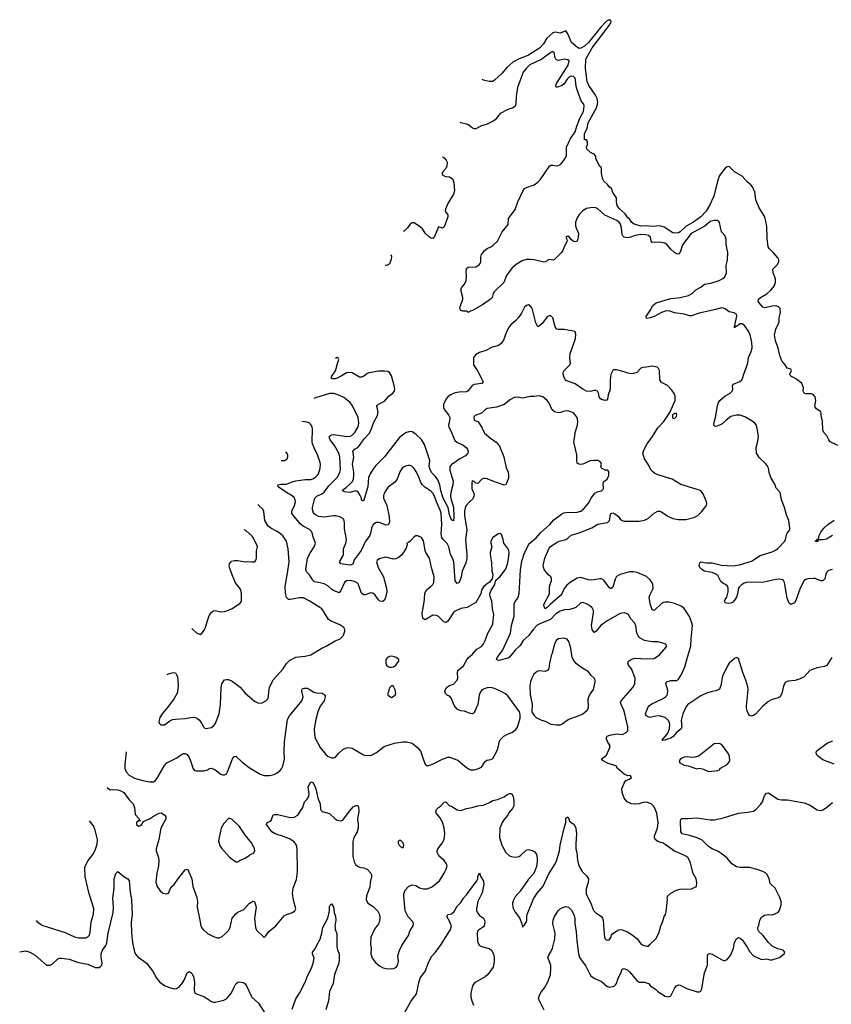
# Model space of a CAD drawing. Header units: inches. Extents: x 2220522 to 2384314, y 721474 to 893490.
# Tile 210 of 256: x 2287524 to 2296181, y 882993 to 893490. Entities that reach past the tile are written whole.
import ezdxf

# ---------------------------------------------------------------- set-up
doc = ezdxf.new("R2010")
doc.units = ezdxf.units.IN
doc.header["$MEASUREMENT"] = 0
for name, color, linetype in [('C2888', 7, 'Continuous'), ('C2898', 7, 'Continuous'), ('C2899', 7, 'Continuous')]:
    doc.layers.add(name, color=color, linetype=linetype)

msp = doc.modelspace()

# ---------------------------------------------------------------- linework, layer by layer
at = {"layer": 'C2888', "color": 5}
for points, elevation in [([(2290000, 887986), (2289939, 888039), (2289919, 888050)], 280), ([(2289361, 887001), (2289369, 886989), (2289410, 886952), (2289450, 886937), (2289470, 886953), (2289494, 886986), (2289507, 887013), (2289530, 887097), (2289550, 887143), (2289570, 887172), (2289590, 887187), (2289610, 887193), (2289670, 887178), (2289710, 887182), (2289750, 887194), (2289790, 887212), (2289873, 887267), (2289890, 887289), (2289888, 887372), (2289881, 887410), (2289870, 887434), (2289827, 887487), (2289791, 887570), (2289761, 887650), (2289757, 887670), (2289761, 887690), (2289784, 887716), (2289814, 887726), (2289850, 887726), (2289930, 887710), (2289950, 887713), (2290000, 887711)], 280), ([(2289098, 886508), (2289110, 886515), (2289150, 886528), (2289170, 886530), (2289185, 886525), (2289194, 886514), (2289206, 886486), (2289213, 886390), (2289210, 886350), (2289202, 886310), (2289170, 886253), (2289102, 886158), (2289043, 886090), (2289019, 886050), (2289007, 886007), (2289011, 885990), (2289030, 885971), (2289070, 885971), (2289126, 886014), (2289152, 886028), (2289186, 886034), (2289290, 886039), (2289350, 886052), (2289390, 886054), (2289421, 886041), (2289441, 886021), (2289464, 885990), (2289490, 885941), (2289510, 885935), (2289530, 885936), (2289570, 885945), (2289599, 885970), (2289612, 885990), (2289652, 886090), (2289667, 886190), (2289672, 886368), (2289681, 886410), (2289710, 886451), (2289730, 886457), (2289750, 886457), (2289790, 886439), (2289875, 886375), (2289930, 886310), (2290000, 886249)], 280), ([(2288660, 885686), (2288647, 885550), (2288647, 885510), (2288659, 885470), (2288690, 885437), (2288750, 885404), (2288838, 885378), (2288910, 885364), (2288950, 885364), (2288970, 885375), (2288990, 885402), (2289070, 885539), (2289094, 885566), (2289200, 885620), (2289250, 885655), (2289270, 885665), (2289290, 885668), (2289310, 885656), (2289330, 885624), (2289354, 885570), (2289370, 885510), (2289390, 885487), (2289410, 885482), (2289490, 885482), (2289528, 885492), (2289550, 885507), (2289570, 885511), (2289610, 885494), (2289670, 885448), (2289690, 885439), (2289710, 885439), (2289730, 885451), (2289741, 885470), (2289794, 885610), (2289810, 885634), (2289830, 885637), (2289896, 885576), (2289970, 885517), (2290000, 885499)], 260), ([(2288457, 885304), (2288460, 885300), (2288490, 885279), (2288517, 885283), (2288570, 885280), (2288604, 885270), (2288635, 885250), (2288692, 885172), (2288733, 885130), (2288748, 885090), (2288757, 885017), (2288798, 884970), (2288798, 884958), (2288814, 884950), (2288790, 884949), (2288771, 884930), (2288769, 884910), (2288790, 884893), (2288810, 884899), (2288825, 884910), (2288840, 884940), (2288910, 884971), (2288950, 885000), (2289010, 885031), (2289033, 885033), (2289071, 885010), (2289081, 884990), (2289081, 884970), (2289028, 884872), (2289009, 884750), (2288981, 884650), (2288980, 884630), (2289002, 884570), (2289009, 884530), (2289005, 884470), (2288987, 884390), (2288975, 884295), (2288989, 884249), (2289021, 884201), (2289050, 884176), (2289090, 884171), (2289110, 884178), (2289132, 884228), (2289146, 884250), (2289170, 884271), (2289210, 884327), (2289290, 884426), (2289310, 884434), (2289316, 884430), (2289360, 884330), (2289370, 884250), (2289415, 884130), (2289420, 884090), (2289416, 884030), (2289447, 883890), (2289455, 883830), (2289464, 883810), (2289480, 883790), (2289528, 883748), (2289590, 883714), (2289630, 883702), (2289650, 883702), (2289684, 883716), (2289717, 883743), (2289750, 883779), (2289768, 883810), (2289791, 883910), (2289830, 883958), (2289850, 883974), (2289915, 884005), (2289970, 884066), (2290000, 884084)], 240), ([(2290000, 884711), (2289933, 884793), (2289870, 884889), (2289790, 884962), (2289770, 884975), (2289750, 884975), (2289701, 884919), (2289674, 884870), (2289650, 884770), (2289646, 884734), (2289650, 884710), (2289656, 884690), (2289677, 884657), (2289763, 884563), (2289830, 884511), (2289850, 884511), (2289870, 884526), (2289929, 884551), (2289976, 884584), (2290000, 884597)], 260), ([(2287701, 883885), (2287710, 883871), (2287770, 883833), (2288010, 883757), (2288110, 883712), (2288150, 883701), (2288230, 883702), (2288250, 883711), (2288270, 883730), (2288277, 883763), (2288287, 883873), (2288310, 883952), (2288314, 884010), (2288302, 884062), (2288264, 884170), (2288222, 884350), (2288220, 884450), (2288226, 884474), (2288253, 884527), (2288303, 884590), (2288330, 884635), (2288350, 884701), (2288354, 884750), (2288329, 884850), (2288310, 884894), (2288267, 884949)], 240), ([(2287524, 883553), (2287590, 883562), (2287633, 883550), (2287690, 883517), (2287811, 883411), (2287850, 883410), (2287870, 883419), (2287930, 883477), (2287950, 883486), (2287970, 883486), (2288050, 883474), (2288150, 883439), (2288250, 883420), (2288330, 883386), (2288370, 883385), (2288386, 883394), (2288399, 883410), (2288404, 883430), (2288392, 883490), (2288393, 883530), (2288408, 883570), (2288441, 883619), (2288453, 883647), (2288469, 883751), (2288521, 883970), (2288526, 884030), (2288517, 884123), (2288530, 884230), (2288530, 884330), (2288550, 884386), (2288570, 884407), (2288634, 884354), (2288677, 884330), (2288690, 884310), (2288702, 884190), (2288716, 884110), (2288722, 883950), (2288714, 883870), (2288716, 883750), (2288726, 883650), (2288750, 883550), (2288763, 883523), (2288781, 883501), (2288877, 883430), (2288941, 883350), (2288983, 883270), (2289019, 883230), (2289070, 883192), (2289110, 883176), (2289170, 883159), (2289198, 883162), (2289230, 883183), (2289254, 883210), (2289279, 883250), (2289310, 883327), (2289330, 883341), (2289350, 883331), (2289360, 883320), (2289376, 883290), (2289387, 883230), (2289384, 883144), (2289391, 883111), (2289494, 883074), (2289570, 883023), (2289590, 883015), (2289610, 883014), (2289703, 883037), (2289730, 883050), (2289784, 883116), (2289810, 883176), (2289830, 883211), (2289849, 883230), (2289870, 883233), (2289910, 883225), (2289930, 883211), (2289944, 883190), (2289995, 883075), (2290000, 883070)], 220)]:
    msp.add_lwpolyline(points, dxfattribs=dict(at, elevation=elevation))
at = {"layer": 'C2898', "color": 5}
for points, elevation in [([(2292567, 890000), (2292562, 889998), (2292496, 889964), (2292430, 889943), (2292384, 889916), (2292364, 889890), (2292364, 889810), (2292407, 889747), (2292458, 889650), (2292466, 889630), (2292454, 889610), (2292370, 889600), (2292350, 889591), (2292306, 889534), (2292290, 889523), (2292210, 889519), (2292170, 889512), (2292118, 889490), (2292092, 889470), (2292075, 889450), (2292045, 889390), (2292043, 889357), (2292054, 889330), (2292097, 889277), (2292112, 889250), (2292110, 889210), (2292099, 889170), (2292100, 889150), (2292131, 889090), (2292165, 889005), (2292185, 888985), (2292253, 888953), (2292287, 888930), (2292302, 888910), (2292309, 888890), (2292305, 888870), (2292279, 888841), (2292210, 888806), (2292165, 888770), (2292130, 888748), (2292113, 888727), (2292113, 888687), (2292147, 888570), (2292143, 888530), (2292124, 888450), (2292120, 888410), (2292125, 888370), (2292141, 888330), (2292151, 888289), (2292155, 888185), (2292150, 888147), (2292130, 888158), (2292110, 888210), (2292094, 888290), (2292042, 888390), (2292016, 888470), (2292005, 888530), (2291983, 888583), (2291959, 888619), (2291919, 888659), (2291902, 888690), (2291892, 888730), (2291899, 888790), (2291842, 888962), (2291810, 889013), (2291750, 889070), (2291710, 889095), (2291690, 889100), (2291650, 889090), (2291610, 889065), (2291570, 889032), (2291416, 888830), (2291323, 888737), (2291290, 888694), (2291262, 888650), (2291245, 888610), (2291236, 888510), (2291190, 888358), (2291170, 888366), (2291168, 888390), (2291160, 888410), (2291143, 888443), (2291130, 888460), (2291110, 888467), (2291049, 888448), (2290990, 888457), (2290966, 888466), (2290964, 888470), (2290984, 888490), (2291001, 888499), (2291054, 888546), (2291072, 888568), (2291083, 888590), (2291089, 888630), (2291087, 888667), (2291075, 888750), (2291087, 888830), (2291079, 888890), (2291083, 888897), (2291094, 888910), (2291130, 888930), (2291150, 888949), (2291199, 889021), (2291250, 889078), (2291270, 889110), (2291301, 889199), (2291342, 889270), (2291348, 889310), (2291332, 889370), (2291339, 889381), (2291350, 889392), (2291416, 889424), (2291462, 889478), (2291504, 889510), (2291520, 889530), (2291524, 889550), (2291518, 889590), (2291490, 889695), (2291470, 889730), (2291450, 889739), (2291416, 889744), (2291350, 889742), (2291250, 889726), (2291230, 889717), (2291190, 889686), (2291170, 889679), (2291150, 889680), (2291070, 889726), (2291030, 889730), (2291010, 889724), (2290952, 889688), (2290909, 889670), (2290890, 889663), (2290862, 889662), (2290847, 889670), (2290854, 889690), (2290893, 889747), (2290901, 889770), (2290914, 889826), (2290929, 889869), (2290921, 889881), (2290910, 889887), (2290893, 889878)], 220), ([(2296188, 886690), (2296134, 886606), (2296110, 886595), (2296030, 886581), (2295951, 886550), (2295890, 886485), (2295850, 886462), (2295794, 886446), (2295721, 886439), (2295694, 886426), (2295672, 886388), (2295653, 886307), (2295632, 886268), (2295605, 886255), (2295550, 886242), (2295510, 886220), (2295450, 886170), (2295374, 886086), (2295350, 886071), (2295330, 886066), (2295310, 886072), (2295296, 886090), (2295282, 886122), (2295276, 886150), (2295275, 886170), (2295293, 886350), (2295290, 886379), (2295271, 886450), (2295236, 886530), (2295190, 886679), (2295170, 886689), (2295150, 886681), (2295090, 886629), (2295070, 886596), (2295022, 886490), (2295003, 886390), (2294987, 886353), (2294950, 886334), (2294910, 886328), (2294851, 886310), (2294790, 886282), (2294652, 886188), (2294630, 886161), (2294597, 886090), (2294581, 886019), (2294585, 885950), (2294578, 885930), (2294529, 885891), (2294493, 885847), (2294470, 885831), (2294423, 885817), (2294410, 885809), (2294385, 885805), (2294377, 885810), (2294436, 885884), (2294455, 885930), (2294459, 885979), (2294456, 885996), (2294441, 886021), (2294410, 886050), (2294350, 886067), (2294310, 886065), (2294250, 886051), (2294235, 886055), (2294207, 886070), (2294200, 886090), (2294224, 886156), (2294241, 886179), (2294265, 886195), (2294381, 886250), (2294411, 886270), (2294430, 886290), (2294439, 886330), (2294435, 886355), (2294415, 886410), (2294424, 886430), (2294470, 886444), (2294530, 886446), (2294550, 886458), (2294582, 886510), (2294619, 886590), (2294646, 886694), (2294684, 886810), (2294686, 886890), (2294699, 887030), (2294690, 887070), (2294667, 887127), (2294610, 887211), (2294578, 887238), (2294510, 887266), (2294450, 887279), (2294410, 887280), (2294390, 887276), (2294370, 887266), (2294290, 887191), (2294270, 887198), (2294252, 887250), (2294239, 887330), (2294244, 887356), (2294274, 887410), (2294280, 887430), (2294278, 887470), (2294270, 887487), (2294250, 887519), (2294210, 887555), (2294110, 887596), (2294070, 887605), (2294030, 887603), (2293930, 887575), (2293890, 887554), (2293874, 887526), (2293850, 887441), (2293830, 887422), (2293810, 887438), (2293754, 887514), (2293730, 887528), (2293710, 887530), (2293650, 887517), (2293624, 887516), (2293590, 887519), (2293510, 887543), (2293470, 887537), (2293394, 887490), (2293359, 887461), (2293330, 887426), (2293307, 887370), (2293293, 887350), (2293183, 887257), (2293150, 887223), (2293128, 887208), (2293117, 887230), (2293116, 887250), (2293123, 887270), (2293174, 887370), (2293174, 887446), (2293196, 887510), (2293198, 887530), (2293189, 887549), (2293165, 887570), (2293123, 887623), (2293110, 887650), (2293109, 887670), (2293127, 887750), (2293170, 887856), (2293181, 887870), (2293250, 887916), (2293279, 887930), (2293350, 887950), (2293370, 887962), (2293406, 887994), (2293490, 888019), (2293627, 888073), (2293690, 888113), (2293792, 888128), (2293814, 888150), (2293825, 888215), (2293830, 888224), (2293849, 888231), (2293870, 888226), (2293910, 888192), (2293930, 888166), (2293950, 888150), (2293970, 888143), (2294130, 888145), (2294190, 888155), (2294230, 888174), (2294291, 888230), (2294330, 888251), (2294350, 888251), (2294370, 888245), (2294438, 888198), (2294490, 888172), (2294550, 888162), (2294630, 888160), (2294716, 888184), (2294756, 888204), (2294798, 888242), (2294850, 888310), (2294855, 888330), (2294851, 888350), (2294814, 888434), (2294787, 888470), (2294576, 888536), (2294485, 888590), (2294330, 888639), (2294296, 888656), (2294272, 888672), (2294257, 888690), (2294230, 888743), (2294187, 888810), (2294172, 888870), (2294180, 888900), (2294218, 888970), (2294275, 889045), (2294330, 889138), (2294395, 889205), (2294458, 889302), (2294516, 889430), (2294516, 889476), (2294504, 889504), (2294481, 889541), (2294432, 889590), (2294370, 889623), (2294352, 889650), (2294349, 889749), (2294339, 889770), (2294324, 889784), (2294270, 889798), (2294210, 889785), (2294170, 889781), (2294150, 889776), (2294105, 889730), (2294070, 889717), (2294050, 889714), (2294010, 889720), (2293970, 889736), (2293890, 889759), (2293863, 889757), (2293850, 889749), (2293830, 889709), (2293822, 889650), (2293821, 889550), (2293800, 889490), (2293794, 889446), (2293786, 889434), (2293770, 889431), (2293730, 889441), (2293717, 889450), (2293704, 889470), (2293699, 889510), (2293686, 889530), (2293670, 889538), (2293650, 889538), (2293610, 889526), (2293570, 889530), (2293530, 889551), (2293450, 889608), (2293350, 889645), (2293330, 889676), (2293320, 889710), (2293320, 889730), (2293332, 889750), (2293392, 889810), (2293398, 889830), (2293392, 889890), (2293394, 889930), (2293419, 890000)], 220), ([(2296190, 887630), (2296150, 887617), (2296130, 887598), (2296122, 887578), (2296112, 887530), (2296092, 887508), (2296068, 887508), (2296010, 887532), (2295990, 887534), (2295930, 887528), (2295910, 887523), (2295890, 887510), (2295849, 887430), (2295803, 887297), (2295790, 887274), (2295750, 887254), (2295730, 887268), (2295710, 887322), (2295686, 887470), (2295680, 887490), (2295670, 887510), (2295659, 887519), (2295630, 887527), (2295570, 887519), (2295451, 887489), (2295290, 887492), (2295250, 887483), (2295218, 887462), (2295199, 887441), (2295192, 887428), (2295182, 887370), (2295170, 887335), (2295150, 887302), (2295130, 887281), (2295110, 887268), (2295087, 887267), (2295062, 887270), (2295050, 887277), (2295042, 887290), (2295050, 887310), (2295068, 887332), (2295080, 887390), (2295080, 887430), (2295072, 887450), (2295051, 887470), (2295023, 887483), (2295001, 887501), (2294970, 887564), (2294950, 887580), (2294910, 887595), (2294830, 887610), (2294800, 887630), (2294780, 887650), (2294770, 887670), (2294779, 887701), (2294790, 887711), (2294850, 887699), (2294910, 887701), (2295010, 887674), (2295130, 887668), (2295202, 887678), (2295330, 887719), (2295423, 887777), (2295550, 887816), (2295586, 887834), (2295610, 887851), (2295686, 887930), (2295694, 887950), (2295702, 887998), (2295710, 888016), (2295737, 888050), (2295740, 888070), (2295727, 888150), (2295703, 888210), (2295682, 888290), (2295650, 888370), (2295636, 888450), (2295594, 888494), (2295578, 888538), (2295536, 888610), (2295521, 888650), (2295510, 888710), (2295498, 888738), (2295480, 888760), (2295410, 888821), (2295382, 888870), (2295379, 888930), (2295396, 888996), (2295404, 889050), (2295391, 889131), (2295378, 889170), (2295367, 889187), (2295338, 889210), (2295257, 889257), (2295210, 889274), (2295170, 889275), (2295110, 889258), (2295058, 889222), (2295018, 889182), (2294990, 889167), (2294950, 889154), (2294937, 889157), (2294929, 889168), (2294930, 889201), (2294945, 889250), (2294967, 889373), (2294978, 889410), (2294993, 889430), (2295050, 889480), (2295103, 889510), (2295125, 889530), (2295130, 889550), (2295127, 889590), (2295136, 889604), (2295207, 889633), (2295228, 889650), (2295235, 889665), (2295248, 889712), (2295291, 889830), (2295296, 889890), (2295327, 889953), (2295338, 889990), (2295338, 890000)], 180), ([(2296250, 888950), (2296170, 888990), (2296153, 889010), (2296133, 889053), (2296104, 889084), (2296089, 889110), (2296087, 889210), (2296072, 889270), (2296074, 889294), (2296069, 889310), (2296022, 889342), (2296010, 889358), (2296006, 889370), (2296016, 889430), (2296009, 889470), (2295991, 889491), (2295970, 889500), (2295910, 889501), (2295890, 889510), (2295881, 889530), (2295885, 889570), (2295865, 889610), (2295810, 889656), (2295777, 889677), (2295749, 889690), (2295738, 889710), (2295755, 889750), (2295750, 889766), (2295710, 889775), (2295689, 889810), (2295652, 889852), (2295632, 889910), (2295615, 889990), (2295611, 890000)], 160), ([(2290000, 884084), (2290010, 884091), (2290030, 884090), (2290046, 884030), (2290030, 883910), (2290038, 883810), (2290050, 883784), (2290130, 883705), (2290150, 883721), (2290181, 883770), (2290256, 883830), (2290345, 883935), (2290370, 883949), (2290433, 883970), (2290459, 883990), (2290469, 884011), (2290444, 884104), (2290434, 884174), (2290441, 884230), (2290475, 884325), (2290488, 884410), (2290483, 884650), (2290476, 884690), (2290450, 884725), (2290410, 884753), (2290350, 884779), (2290249, 884810), (2290214, 884830), (2290157, 884910), (2290162, 884930), (2290190, 884942), (2290206, 884954), (2290228, 885012), (2290242, 885018), (2290276, 885016), (2290410, 884984), (2290452, 884988), (2290489, 885010), (2290545, 885090), (2290561, 885150), (2290590, 885181), (2290609, 885210), (2290612, 885232), (2290602, 885310), (2290630, 885365), (2290650, 885358), (2290670, 885326), (2290683, 885290), (2290704, 885190), (2290730, 885130), (2290733, 885073), (2290739, 885059), (2290750, 885048), (2290830, 885028), (2290890, 884970), (2290910, 884957), (2290950, 884948), (2290970, 884955), (2291030, 885036), (2291082, 885098), (2291111, 885111), (2291130, 885111), (2291138, 885098), (2291142, 885050), (2291127, 884970), (2291135, 884910), (2291134, 884870), (2291122, 884830), (2291088, 884770), (2291076, 884730), (2291078, 884570), (2291090, 884510), (2291105, 884485), (2291126, 884466), (2291150, 884455), (2291190, 884448), (2291230, 884434), (2291269, 884390), (2291275, 884370), (2291277, 884350), (2291263, 884290), (2291257, 884243), (2291222, 884150), (2291219, 884110), (2291239, 884070), (2291294, 884034), (2291344, 883984), (2291362, 883950), (2291366, 883910), (2291362, 883878), (2291350, 883850), (2291307, 883793), (2291271, 883710), (2291267, 883630), (2291273, 883590), (2291268, 883530), (2291284, 883484), (2291320, 883440), (2291363, 883403), (2291402, 883382), (2291430, 883373), (2291490, 883371), (2291510, 883376), (2291535, 883385), (2291554, 883406), (2291563, 883450), (2291558, 883510), (2291574, 883567), (2291601, 883619), (2291670, 883727), (2291687, 883773), (2291722, 883830), (2291725, 883850), (2291720, 883870), (2291667, 883927), (2291636, 883990), (2291620, 884150), (2291621, 884170), (2291637, 884210), (2291670, 884250), (2291710, 884267), (2291750, 884258), (2291790, 884236), (2291830, 884223), (2291870, 884224), (2291918, 884242), (2292002, 884310), (2292053, 884390), (2292072, 884432), (2292082, 884470), (2292078, 884490), (2292050, 884527), (2291995, 884575), (2291976, 884610), (2291976, 884630), (2291983, 884650), (2292030, 884710), (2292050, 884750), (2292059, 884810), (2292050, 884870), (2292033, 884933), (2292006, 884986), (2291967, 885030), (2291963, 885050), (2291970, 885070), (2291990, 885090), (2292014, 885106), (2292050, 885147), (2292070, 885151), (2292110, 885107), (2292130, 885106), (2292190, 885067), (2292230, 885058), (2292290, 885080), (2292350, 885090), (2292410, 885109), (2292470, 885117), (2292536, 885144), (2292570, 885167), (2292622, 885178), (2292690, 885203), (2292730, 885233), (2292750, 885242), (2292770, 885239), (2292774, 885234), (2292787, 885207), (2292796, 885170), (2292793, 885107), (2292779, 885081), (2292739, 885030), (2292730, 885010), (2292690, 884964), (2292670, 884932), (2292644, 884870), (2292642, 884770), (2292665, 884690), (2292710, 884610), (2292750, 884576), (2292770, 884567), (2292810, 884560), (2292850, 884570), (2292870, 884583), (2292925, 884635), (2292950, 884642), (2292990, 884634), (2293019, 884619), (2293038, 884590), (2293045, 884550), (2293045, 884510), (2293038, 884462), (2293016, 884404), (2293001, 884379), (2292950, 884327), (2292861, 884199), (2292810, 884137), (2292790, 884104), (2292780, 884070), (2292785, 884030), (2292792, 884010), (2292810, 883975), (2292854, 883914), (2292881, 883850), (2292882, 883830), (2292890, 883814), (2292895, 883830), (2292910, 883841), (2292930, 883872), (2292935, 883890), (2292932, 883930), (2292938, 883950), (2293004, 884116), (2293044, 884176), (2293107, 884253), (2293163, 884377), (2293230, 884479), (2293250, 884519), (2293281, 884630), (2293290, 884690), (2293330, 884871), (2293350, 884930), (2293348, 884972), (2293350, 884978), (2293370, 884991), (2293383, 884970), (2293387, 884947), (2293405, 884930), (2293434, 884914), (2293450, 884890), (2293457, 884870), (2293464, 884810), (2293455, 884705), (2293456, 884650), (2293468, 884610), (2293472, 884530), (2293485, 884485), (2293499, 884450), (2293525, 884410), (2293570, 884363), (2293590, 884330), (2293588, 884290), (2293565, 884225), (2293566, 884170), (2293620, 884060), (2293637, 884010), (2293649, 883989), (2293670, 883967), (2293729, 883929), (2293742, 883910), (2293749, 883889), (2293753, 883790), (2293763, 883710), (2293770, 883692), (2293781, 883681), (2293790, 883676), (2293810, 883681), (2293830, 883705), (2293838, 883730), (2293852, 883748), (2293910, 883786), (2293930, 883790), (2293950, 883787), (2294006, 883766), (2294068, 883728), (2294111, 883690), (2294150, 883639), (2294166, 883626), (2294210, 883611), (2294230, 883611), (2294244, 883630), (2294309, 883691), (2294341, 883750), (2294361, 883830), (2294381, 883870), (2294399, 883930), (2294413, 883950), (2294421, 883979), (2294432, 884110), (2294429, 884130), (2294436, 884150), (2294470, 884176), (2294530, 884211), (2294570, 884219), (2294690, 884224), (2294742, 884250), (2294746, 884290), (2294738, 884330), (2294707, 884387), (2294676, 884510), (2294650, 884559), (2294630, 884573), (2294570, 884601), (2294510, 884625), (2294410, 884696), (2294389, 884709), (2294329, 884729), (2294302, 884750), (2294294, 884770), (2294295, 884790), (2294327, 884870), (2294334, 884930), (2294319, 885030), (2294290, 885097), (2294259, 885130), (2294210, 885147), (2294170, 885143), (2294130, 885130), (2294090, 885125), (2294049, 885130), (2294004, 885150), (2293970, 885190), (2293950, 885250), (2293948, 885290), (2293970, 885350), (2293990, 885379), (2294030, 885392), (2294048, 885410), (2294038, 885430), (2294030, 885433), (2294010, 885428), (2293970, 885446), (2293898, 885510), (2293889, 885530), (2293862, 885542), (2293800, 885560), (2293749, 885590), (2293729, 885610), (2293782, 885650), (2293818, 885730), (2293821, 885750), (2293795, 885795), (2293781, 885830), (2293789, 885850), (2293818, 885862), (2293890, 885877), (2293953, 885870), (2293994, 885890), (2294010, 885910), (2294010, 885950), (2293980, 886090), (2293968, 886130), (2293938, 886190), (2293934, 886210), (2293938, 886230), (2294063, 886370), (2294087, 886410), (2294088, 886470), (2294050, 886569), (2294017, 886610), (2294011, 886630), (2294018, 886650), (2294050, 886674), (2294090, 886684), (2294210, 886676), (2294290, 886679), (2294350, 886719), (2294418, 886802), (2294422, 886810), (2294418, 886830), (2294399, 886839), (2294330, 886856), (2294270, 886858), (2294190, 886873), (2294140, 886900), (2294121, 886921), (2294106, 886950), (2294095, 887030), (2294081, 887061), (2294044, 887104), (2294013, 887153), (2293970, 887165), (2293930, 887161), (2293790, 887082), (2293721, 887030), (2293670, 886966), (2293650, 886957), (2293630, 886989), (2293624, 887030), (2293645, 887170), (2293644, 887190), (2293630, 887218), (2293603, 887243), (2293570, 887261), (2293530, 887275), (2293510, 887272), (2293455, 887225), (2293429, 887211), (2293390, 887201), (2293330, 887199), (2293290, 887186), (2293244, 887156), (2293186, 887094), (2293073, 887050), (2293045, 887035), (2293000, 886990), (2292956, 886924), (2292895, 886870), (2292862, 886818), (2292810, 886770), (2292750, 886695), (2292730, 886683), (2292650, 886661), (2292630, 886658), (2292608, 886668), (2292617, 886690), (2292674, 886766), (2292759, 886950), (2292770, 887030), (2292798, 887130), (2292798, 887262), (2292810, 887288), (2292836, 887324), (2292853, 887370), (2292866, 887626), (2292881, 887719), (2292905, 887795), (2292950, 887890), (2292967, 887910), (2293034, 887966), (2293079, 888021), (2293178, 888110), (2293223, 888157), (2293303, 888217), (2293329, 888231), (2293350, 888235), (2293470, 888238), (2293511, 888249), (2293537, 888270), (2293590, 888335), (2293621, 888390), (2293658, 888442), (2293683, 888457), (2293730, 888467), (2293750, 888490), (2293749, 888550), (2293754, 888566), (2293789, 888591), (2293809, 888630), (2293808, 888668), (2293800, 888680), (2293789, 888689), (2293770, 888689), (2293729, 888710), (2293722, 888730), (2293728, 888750), (2293722, 888770), (2293689, 888789), (2293652, 888792), (2293610, 888787), (2293531, 888750), (2293510, 888747), (2293488, 888750), (2293470, 888762), (2293465, 888790), (2293467, 888850), (2293434, 888990), (2293447, 889050), (2293450, 889090), (2293474, 889166), (2293478, 889210), (2293470, 889250), (2293450, 889279), (2293430, 889298), (2293370, 889320), (2293330, 889316), (2293297, 889303), (2293270, 889298), (2293228, 889308), (2293203, 889330), (2293170, 889402), (2293150, 889432), (2293105, 889470), (2293070, 889480), (2293010, 889472), (2292970, 889472), (2292890, 889455), (2292830, 889466), (2292799, 889461), (2292759, 889441), (2292690, 889386), (2292610, 889358), (2292510, 889344), (2292488, 889332), (2292450, 889295), (2292382, 889270), (2292370, 889258), (2292367, 889250), (2292370, 889222), (2292410, 889206), (2292418, 889198), (2292457, 889137), (2292483, 889083), (2292544, 889030), (2292606, 888986), (2292643, 888943), (2292687, 888830), (2292713, 888710), (2292734, 888670), (2292739, 888630), (2292736, 888604), (2292718, 888550), (2292710, 888534), (2292693, 888527), (2292570, 888570), (2292510, 888596), (2292490, 888600), (2292470, 888598), (2292453, 888590), (2292410, 888547), (2292390, 888549), (2292370, 888565), (2292350, 888574), (2292345, 888550), (2292347, 888490), (2292370, 888430), (2292369, 888410), (2292357, 888383), (2292320, 888350), (2292287, 888310), (2292275, 888285), (2292269, 888251), (2292270, 888205), (2292292, 888050), (2292279, 887950), (2292295, 887790), (2292293, 887747), (2292282, 887698), (2292245, 887610), (2292232, 887550), (2292210, 887489), (2292190, 887479), (2292170, 887509), (2292153, 887710), (2292143, 887743), (2292120, 887790), (2292103, 887870), (2292085, 887905), (2292043, 887943), (2292027, 887970), (2292021, 888010), (2292026, 888110), (2292020, 888230), (2292010, 888262), (2291968, 888350), (2291950, 888411), (2291930, 888444), (2291910, 888465), (2291846, 888506), (2291819, 888530), (2291805, 888550), (2291774, 888630), (2291750, 888677), (2291730, 888707), (2291710, 888727), (2291690, 888736), (2291670, 888738), (2291650, 888734), (2291630, 888727), (2291605, 888710), (2291579, 888670), (2291550, 888590), (2291523, 888557), (2291455, 888505), (2291428, 888470), (2291408, 888430), (2291404, 888410), (2291406, 888390), (2291439, 888310), (2291466, 888190), (2291468, 888132), (2291457, 888110), (2291450, 888104), (2291430, 888102), (2291370, 888127), (2291350, 888131), (2291329, 888131), (2291294, 888110), (2291275, 888070), (2291266, 888014), (2291257, 887990), (2291210, 887923), (2291167, 887830), (2291092, 887730), (2291076, 887684), (2291050, 887675), (2290949, 887689), (2290934, 887710), (2290971, 887770), (2290976, 887790), (2290976, 887850), (2291003, 887910), (2291011, 887950), (2290990, 888062), (2290989, 888130), (2290981, 888161), (2290972, 888172), (2290947, 888187), (2290898, 888202), (2290870, 888202), (2290770, 888186), (2290710, 888193), (2290678, 888210), (2290658, 888230), (2290647, 888267), (2290648, 888290), (2290671, 888390), (2290692, 888410), (2290746, 888434), (2290770, 888453), (2290821, 888519), (2290909, 888610), (2290938, 888662), (2290947, 888690), (2290939, 888830), (2290929, 888870), (2290881, 888950), (2290837, 889010), (2290827, 889030), (2290830, 889050), (2290850, 889064), (2290870, 889068), (2291014, 889046), (2291050, 889049), (2291070, 889059), (2291100, 889090), (2291134, 889150), (2291142, 889190), (2291134, 889250), (2291075, 889375), (2291048, 889408), (2290982, 889462), (2290910, 889495), (2290870, 889505), (2290830, 889505), (2290670, 889454), (2290666, 889453)], 240), ([(2290000, 885499), (2290090, 885445), (2290130, 885433), (2290188, 885432), (2290237, 885443), (2290270, 885459), (2290299, 885481), (2290317, 885503), (2290330, 885530), (2290350, 885605), (2290344, 885690), (2290348, 885792), (2290381, 886030), (2290400, 886070), (2290534, 886230), (2290548, 886270), (2290533, 886330), (2290533, 886347), (2290542, 886358), (2290556, 886364), (2290590, 886362), (2290610, 886354), (2290662, 886322), (2290690, 886312), (2290751, 886311), (2290781, 886290), (2290783, 886270), (2290770, 886230), (2290728, 886170), (2290705, 886110), (2290684, 886030), (2290666, 885930), (2290669, 885870), (2290677, 885830), (2290730, 885731), (2290790, 885656), (2290810, 885640), (2290850, 885622), (2290870, 885619), (2290890, 885623), (2290929, 885670), (2290971, 885709), (2291010, 885728), (2291030, 885730), (2291070, 885723), (2291190, 885653), (2291210, 885648), (2291270, 885647), (2291330, 885677), (2291410, 885741), (2291430, 885750), (2291522, 885778), (2291610, 885790), (2291650, 885790), (2291710, 885777), (2291770, 885728), (2291799, 885690), (2291807, 885673), (2291830, 885598), (2291850, 885552), (2291870, 885536), (2291910, 885545), (2291950, 885562), (2292032, 885608), (2292090, 885629), (2292110, 885628), (2292196, 885596), (2292271, 885530), (2292310, 885505), (2292334, 885494), (2292370, 885491), (2292390, 885495), (2292450, 885522), (2292490, 885581), (2292505, 885595), (2292550, 885601), (2292570, 885615), (2292604, 885670), (2292621, 885710), (2292629, 885730), (2292637, 885783), (2292649, 885811), (2292689, 885851), (2292727, 885873), (2292775, 885890), (2292816, 885924), (2292834, 885946), (2292863, 886043), (2292863, 886083), (2292854, 886110), (2292730, 886281), (2292704, 886304), (2292653, 886330), (2292590, 886360), (2292550, 886370), (2292510, 886368), (2292470, 886354), (2292450, 886340), (2292431, 886310), (2292425, 886290), (2292410, 886189), (2292375, 886110), (2292370, 886102), (2292350, 886089), (2292330, 886093), (2292270, 886119), (2292230, 886121), (2292210, 886127), (2292190, 886139), (2292158, 886178), (2292130, 886253), (2292110, 886278), (2292084, 886290), (2292067, 886307), (2292059, 886330), (2292077, 886370), (2292109, 886390), (2292150, 886405), (2292190, 886450), (2292196, 886470), (2292192, 886530), (2292198, 886550), (2292259, 886601), (2292293, 886667), (2292310, 886691), (2292354, 886726), (2292401, 886779), (2292450, 886809), (2292468, 886830), (2292488, 886870), (2292518, 886950), (2292565, 887030), (2292571, 887050), (2292580, 887150), (2292567, 887210), (2292561, 887290), (2292541, 887341), (2292538, 887370), (2292553, 887407), (2292593, 887470), (2292604, 887516), (2292650, 887555), (2292710, 887637), (2292730, 887701), (2292742, 887770), (2292744, 887810), (2292740, 887830), (2292730, 887852), (2292689, 887910), (2292682, 887950), (2292663, 888003), (2292653, 888013), (2292630, 888009), (2292570, 887969), (2292549, 887930), (2292549, 887910), (2292559, 887870), (2292542, 887810), (2292542, 887790), (2292556, 887704), (2292561, 887610), (2292571, 887570), (2292562, 887530), (2292531, 887489), (2292498, 887470), (2292470, 887442), (2292450, 887408), (2292442, 887370), (2292390, 887278), (2292297, 887223), (2292230, 887213), (2292170, 887186), (2292150, 887170), (2292090, 887079), (2292070, 887064), (2292049, 887069), (2291990, 887127), (2291970, 887139), (2291930, 887141), (2291850, 887093), (2291830, 887101), (2291824, 887110), (2291817, 887157), (2291842, 887310), (2291844, 887376), (2291866, 887414), (2291910, 887447), (2291930, 887470), (2291940, 887490), (2291945, 887550), (2291916, 887650), (2291896, 887750), (2291856, 887810), (2291850, 887830), (2291830, 887935), (2291809, 887969), (2291770, 887989), (2291750, 887989), (2291730, 887976), (2291690, 887932), (2291670, 887915), (2291654, 887910), (2291657, 887890), (2291644, 887850), (2291597, 887783), (2291564, 887756), (2291537, 887743), (2291510, 887740), (2291430, 887759), (2291410, 887758), (2291357, 887743), (2291337, 887723), (2291331, 887709), (2291347, 887650), (2291405, 887550), (2291438, 887430), (2291440, 887390), (2291424, 887330), (2291410, 887297), (2291394, 887286), (2291365, 887290), (2291350, 887305), (2291316, 887356), (2291290, 887375), (2291270, 887378), (2291210, 887357), (2291190, 887357), (2291170, 887377), (2291135, 887475), (2291121, 887490), (2291090, 887501), (2291049, 887511), (2291010, 887508), (2290990, 887490), (2290950, 887406), (2290930, 887381), (2290870, 887406), (2290850, 887418), (2290810, 887453), (2290770, 887476), (2290730, 887488), (2290670, 887497), (2290650, 887514), (2290616, 887570), (2290584, 887604), (2290575, 887630), (2290592, 887750), (2290624, 887810), (2290665, 887870), (2290679, 887910), (2290654, 887974), (2290646, 888010), (2290635, 888035), (2290616, 888056), (2290549, 888089), (2290514, 888114), (2290426, 888226), (2290426, 888250), (2290455, 888310), (2290465, 888350), (2290462, 888370), (2290450, 888395), (2290430, 888415), (2290370, 888448), (2290282, 888510), (2290278, 888530), (2290310, 888539), (2290370, 888539), (2290430, 888564), (2290470, 888574), (2290570, 888589), (2290630, 888587), (2290650, 888594), (2290683, 888617), (2290710, 888650), (2290730, 888710), (2290732, 888750), (2290729, 888770), (2290702, 888850), (2290664, 888924), (2290648, 888970), (2290645, 888990), (2290647, 889127), (2290639, 889159), (2290622, 889182), (2290611, 889191), (2290590, 889199), (2290535, 889206)], 260), ([(2290314, 888791), (2290350, 888791), (2290377, 888810), (2290385, 888830), (2290384, 888850), (2290370, 888875), (2290359, 888876)], 280), ([(2290000, 886249), (2290030, 886223), (2290070, 886204), (2290110, 886208), (2290149, 886230), (2290170, 886251), (2290177, 886270), (2290180, 886330), (2290190, 886370), (2290228, 886452), (2290334, 886570), (2290370, 886627), (2290402, 886658), (2290470, 886693), (2290570, 886703), (2290630, 886718), (2290745, 886790), (2290793, 886810), (2290890, 886868), (2290942, 886890), (2290979, 886930), (2290993, 886970), (2290993, 886990), (2290982, 887010), (2290937, 887037), (2290840, 887080), (2290816, 887096), (2290765, 887185), (2290748, 887208), (2290725, 887225), (2290610, 887295), (2290550, 887325), (2290510, 887326), (2290410, 887308), (2290390, 887310), (2290369, 887330), (2290358, 887378), (2290357, 887450), (2290382, 887590), (2290397, 887710), (2290388, 887850), (2290368, 887930), (2290330, 887987), (2290305, 888010), (2290270, 888035), (2290202, 888070), (2290175, 888090), (2290137, 888150), (2290127, 888247), (2290117, 888270), (2290076, 888310), (2290063, 888320)], 280), ([(2296195, 887990), (2296130, 887952), (2296090, 887945), (2296056, 887944), (2296041, 887939), (2296030, 887924), (2296009, 887929), (2296023, 887937), (2296029, 887950), (2296043, 887957), (2296053, 887990), (2296070, 888026), (2296102, 888070), (2296144, 888110), (2296210, 888155)], 160), ([(2290000, 887711), (2290031, 887710), (2290046, 887734), (2290051, 887750), (2290051, 887829), (2290059, 887870), (2290054, 887890), (2290031, 887930), (2290015, 887970), (2290003, 887983), (2290000, 887986)], 280), ([(2296210, 885553), (2296090, 885599), (2296030, 885645), (2296019, 885670), (2296024, 885690), (2296044, 885710), (2296140, 885780), (2296198, 885802)], 220), ([(2293118, 882930), (2293058, 883050), (2293068, 883090), (2293091, 883130), (2293123, 883170), (2293161, 883239), (2293186, 883310), (2293191, 883370), (2293189, 883410), (2293157, 883490), (2293163, 883510), (2293190, 883553), (2293206, 883590), (2293232, 883690), (2293236, 883750), (2293211, 883850), (2293213, 883890), (2293230, 883928), (2293266, 883990), (2293288, 884012), (2293314, 884026), (2293350, 884037), (2293376, 884030), (2293410, 883997), (2293436, 883950), (2293445, 883910), (2293446, 883850), (2293459, 883770), (2293465, 883670), (2293483, 883530), (2293496, 883490), (2293561, 883401), (2293601, 883321), (2293617, 883297), (2293650, 883270), (2293730, 883236), (2293786, 883186), (2293810, 883176), (2293850, 883181), (2293870, 883190), (2293879, 883201), (2293890, 883216), (2293909, 883271), (2293936, 883324), (2293950, 883367), (2293970, 883375), (2294010, 883356), (2294030, 883338), (2294110, 883242), (2294130, 883230), (2294190, 883227), (2294230, 883213), (2294251, 883190), (2294310, 883150), (2294331, 883130), (2294410, 883079), (2294446, 883074), (2294470, 883083), (2294513, 883167), (2294530, 883191), (2294550, 883201), (2294570, 883197), (2294640, 883160), (2294750, 883125), (2294776, 883124), (2294789, 883131), (2294800, 883160), (2294828, 883330), (2294860, 883410), (2294862, 883510), (2294869, 883531), (2294886, 883534), (2294910, 883528), (2295010, 883471), (2295030, 883461), (2295050, 883458), (2295070, 883471), (2295106, 883514), (2295139, 883590), (2295147, 883653), (2295170, 883691), (2295190, 883706), (2295210, 883699), (2295235, 883675), (2295283, 883603), (2295311, 883551), (2295350, 883511), (2295430, 883475), (2295450, 883471), (2295490, 883479), (2295530, 883466), (2295550, 883466), (2295629, 883491), (2295649, 883511), (2295678, 883530), (2295686, 883550), (2295666, 883570), (2295610, 883584), (2295570, 883601), (2295550, 883613), (2295510, 883650), (2295451, 883731), (2295409, 883770), (2295399, 883790), (2295397, 883810), (2295407, 883833), (2295418, 883890), (2295438, 883922), (2295470, 883942), (2295510, 883950), (2295552, 883948), (2295610, 883970), (2295627, 883993), (2295645, 884055), (2295645, 884090), (2295631, 884130), (2295581, 884230), (2295530, 884279), (2295517, 884330), (2295496, 884376), (2295483, 884390), (2295452, 884410), (2295390, 884431), (2295310, 884450), (2295253, 884453), (2295210, 884450), (2295170, 884459), (2295120, 884490), (2295070, 884550), (2295030, 884584), (2294970, 884627), (2294910, 884651), (2294870, 884674), (2294804, 884743), (2294749, 884769), (2294672, 884792), (2294590, 884810), (2294575, 884830), (2294572, 884950), (2294576, 884964), (2294587, 884973), (2294647, 884973), (2294750, 884982), (2294890, 884960), (2294930, 884961), (2295030, 884981), (2295190, 885029), (2295290, 885040), (2295350, 885052), (2295374, 885066), (2295430, 885126), (2295447, 885153), (2295470, 885217), (2295490, 885243), (2295510, 885247), (2295610, 885179), (2295648, 885172), (2295714, 885174), (2295890, 885142), (2295950, 885118), (2296030, 885066), (2296070, 885058), (2296090, 885065), (2296129, 885091), (2296195, 885145)], 220), ([(2290000, 884597), (2290016, 884604), (2290032, 884628), (2290029, 884650), (2290001, 884710), (2290000, 884711)], 260), ([(2291625, 882895), (2291696, 883024), (2291755, 883105), (2291768, 883150), (2291776, 883210), (2291796, 883270), (2291851, 883350), (2291878, 883422), (2291916, 883504), (2291958, 883550), (2292020, 883630), (2292119, 883790), (2292128, 883830), (2292113, 883873), (2292081, 883930), (2292089, 883950), (2292130, 883959), (2292157, 883983), (2292190, 884039), (2292230, 884079), (2292256, 884124), (2292290, 884159), (2292399, 884310), (2292409, 884330), (2292410, 884354), (2292430, 884394), (2292440, 884360), (2292470, 884305), (2292473, 884270), (2292458, 884182), (2292410, 884090), (2292397, 884010), (2292398, 883990), (2292410, 883965), (2292430, 883939), (2292471, 883910), (2292482, 883890), (2292485, 883870), (2292479, 883830), (2292470, 883817), (2292416, 883784), (2292407, 883773), (2292404, 883750), (2292407, 883670), (2292410, 883650), (2292430, 883621), (2292450, 883610), (2292530, 883588), (2292555, 883570), (2292576, 883530), (2292585, 883490), (2292585, 883450), (2292575, 883390), (2292518, 883310), (2292490, 883284), (2292390, 883227), (2292368, 883210), (2292353, 883190), (2292336, 883110), (2292337, 883070), (2292345, 883030), (2292365, 882985)], 220), ([(2290430, 882941), (2290470, 883050), (2290509, 883110), (2290570, 883230), (2290590, 883287), (2290640, 883390), (2290655, 883430), (2290665, 883485), (2290647, 883530), (2290647, 883550), (2290676, 883584), (2290696, 883630), (2290730, 883686), (2290748, 883750), (2290757, 883810), (2290810, 883910), (2290828, 883990), (2290830, 884034), (2290835, 884050), (2290850, 884065), (2290870, 884032), (2290879, 883970), (2290893, 883930), (2290895, 883890), (2290887, 883830), (2290889, 883809), (2290890, 883791), (2290908, 883748), (2290908, 883608), (2290915, 883575), (2290932, 883530), (2290933, 883470), (2290927, 883430), (2290881, 883310), (2290866, 883214), (2290830, 883130), (2290817, 883030), (2290788, 882932)], 220), ([(2290000, 883070), (2290070, 883005), (2290147, 882887)], 220)]:
    msp.add_lwpolyline(points, dxfattribs=dict(at, elevation=elevation))
for points, elevation in [([(2294530, 889293), (2294509, 889290), (2294486, 889274), (2294486, 889246), (2294490, 889241), (2294510, 889240), (2294530, 889258), (2294534, 889274)], 220), ([(2293330, 886898), (2293270, 886890), (2293245, 886870), (2293229, 886831), (2293205, 886735), (2293192, 886708), (2293175, 886630), (2293168, 886572), (2293155, 886550), (2293130, 886542), (2293070, 886547), (2293050, 886544), (2293028, 886532), (2293009, 886511), (2292988, 886470), (2292972, 886430), (2292967, 886387), (2292970, 886294), (2292991, 886190), (2292987, 886110), (2293010, 886071), (2293032, 886050), (2293090, 886023), (2293130, 886011), (2293190, 885979), (2293250, 885971), (2293290, 885971), (2293310, 885983), (2293375, 886030), (2293490, 886071), (2293529, 886090), (2293576, 886130), (2293590, 886154), (2293588, 886250), (2293603, 886290), (2293643, 886350), (2293663, 886430), (2293661, 886450), (2293653, 886470), (2293618, 886498), (2293590, 886538), (2293510, 886587), (2293463, 886623), (2293438, 886650), (2293417, 886690), (2293404, 886790), (2293381, 886861), (2293364, 886884)], 260), ([(2291490, 886703), (2291470, 886701), (2291448, 886692), (2291431, 886670), (2291431, 886630), (2291438, 886610), (2291454, 886594), (2291470, 886586), (2291490, 886586), (2291510, 886591), (2291535, 886610), (2291568, 886650), (2291568, 886670), (2291538, 886690), (2291517, 886697)], 280), ([(2291490, 886388), (2291472, 886370), (2291462, 886350), (2291462, 886330), (2291452, 886310), (2291452, 886290), (2291460, 886280), (2291490, 886265), (2291528, 886290), (2291535, 886310), (2291530, 886346), (2291507, 886387)], 280), ([(2294990, 885775), (2294930, 885769), (2294770, 885643), (2294730, 885629), (2294690, 885623), (2294650, 885632), (2294611, 885629), (2294571, 885610), (2294558, 885590), (2294567, 885567), (2294610, 885541), (2294655, 885535), (2294745, 885505), (2294774, 885510), (2294819, 885499), (2294870, 885476), (2294970, 885485), (2294988, 885492), (2294998, 885510), (2295070, 885551), (2295089, 885570), (2295098, 885590), (2295095, 885635), (2295083, 885663), (2295030, 885739), (2295010, 885762)], 240), ([(2291590, 884738), (2291570, 884738), (2291562, 884730), (2291562, 884710), (2291572, 884690), (2291590, 884672), (2291610, 884662), (2291618, 884670), (2291622, 884690), (2291610, 884718)], 260)]:
    msp.add_lwpolyline(points, close=True, dxfattribs=dict(at, elevation=elevation))
at = {"layer": 'C2899', "color": 5}
for points, elevation in [([(2295611, 890000), (2295587, 890067), (2295575, 890130), (2295589, 890191), (2295619, 890250), (2295624, 890270), (2295624, 890310), (2295638, 890370), (2295637, 890410), (2295619, 890430), (2295590, 890438), (2295550, 890436), (2295490, 890421), (2295470, 890420), (2295450, 890426), (2295412, 890470), (2295402, 890490), (2295406, 890510), (2295424, 890530), (2295494, 890566), (2295541, 890610), (2295570, 890650), (2295585, 890690), (2295586, 890726), (2295561, 890790), (2295559, 890830), (2295574, 890850), (2295604, 890876), (2295621, 890910), (2295620, 890930), (2295612, 890950), (2295565, 891005), (2295517, 891050), (2295507, 891070), (2295497, 891157), (2295495, 891290), (2295473, 891390), (2295410, 891485), (2295376, 891570), (2295364, 891650), (2295341, 891710), (2295324, 891730), (2295282, 891762), (2295230, 891821), (2295150, 891867), (2295090, 891925), (2295070, 891921), (2295050, 891909), (2294990, 891830), (2294968, 891770), (2294928, 891610), (2294883, 891510), (2294847, 891450), (2294789, 891390), (2294710, 891330), (2294632, 891288), (2294570, 891230), (2294550, 891218), (2294513, 891213), (2294490, 891219), (2294397, 891277), (2294350, 891294), (2294274, 891286), (2294210, 891292), (2294150, 891290), (2294077, 891310), (2294049, 891330), (2294027, 891367), (2294010, 891379), (2293982, 891422), (2293917, 891477), (2293897, 891510), (2293889, 891550), (2293889, 891590), (2293850, 891648), (2293838, 891690), (2293810, 891708), (2293793, 891733), (2293755, 891770), (2293744, 891790), (2293728, 891852), (2293728, 891910), (2293710, 891928), (2293669, 892009), (2293669, 892030), (2293663, 892043), (2293654, 892054), (2293613, 892073), (2293575, 892110), (2293568, 892130), (2293580, 892160), (2293582, 892190), (2293570, 892208), (2293550, 892209), (2293547, 892227), (2293550, 892278), (2293578, 892330), (2293589, 892390), (2293676, 892550), (2293688, 892590), (2293689, 892610), (2293682, 892650), (2293667, 892687), (2293594, 892790), (2293577, 892830), (2293558, 892970), (2293561, 893070), (2293629, 893191), (2293813, 893427), (2293830, 893457), (2293834, 893470), (2293830, 893477), (2293810, 893490), (2293784, 893476), (2293722, 893410), (2293592, 893248), (2293550, 893209), (2293510, 893186), (2293490, 893184), (2293473, 893193), (2293410, 893247), (2293370, 893341), (2293350, 893371), (2293290, 893346), (2293238, 893358), (2293210, 893351), (2293148, 893292), (2293110, 893234), (2293070, 893186), (2292950, 893111), (2292910, 893093), (2292850, 893073), (2292783, 893037), (2292721, 892979), (2292670, 892920), (2292590, 892844), (2292570, 892832), (2292532, 892832), (2292470, 892845), (2292458, 892852)], 160), ([(2295338, 890000), (2295335, 890050), (2295314, 890130), (2295296, 890170), (2295254, 890230), (2295230, 890249), (2295210, 890249), (2295170, 890220), (2295161, 890219), (2295150, 890204), (2295150, 890225), (2295156, 890224), (2295152, 890232), (2295175, 890330), (2295171, 890350), (2295146, 890366), (2295090, 890375), (2295050, 890406), (2295030, 890416), (2295010, 890417), (2294950, 890399), (2294770, 890362), (2294690, 890332), (2294670, 890332), (2294610, 890352), (2294510, 890366), (2294450, 890388), (2294410, 890382), (2294371, 890370), (2294293, 890327), (2294250, 890310), (2294210, 890305), (2294207, 890327), (2294250, 890390), (2294278, 890442), (2294314, 890470), (2294470, 890518), (2294569, 890530), (2294659, 890550), (2294697, 890570), (2294735, 890610), (2294790, 890640), (2294830, 890669), (2294897, 890683), (2294984, 890710), (2295025, 890730), (2295046, 890750), (2295064, 890790), (2295058, 890870), (2295072, 890928), (2295076, 891010), (2295060, 891090), (2295058, 891150), (2295054, 891170), (2295046, 891190), (2295009, 891230), (2294987, 891327), (2294980, 891340), (2294969, 891349), (2294930, 891350), (2294890, 891340), (2294831, 891289), (2294685, 891210), (2294593, 891090), (2294570, 891012), (2294550, 890990), (2294530, 890994), (2294510, 891007), (2294470, 891043), (2294431, 891091), (2294407, 891107), (2294350, 891119), (2294270, 891115), (2294259, 891130), (2294251, 891171), (2294231, 891191), (2294198, 891198), (2294150, 891201), (2294090, 891190), (2294030, 891168), (2294005, 891165), (2293971, 891171), (2293953, 891190), (2293950, 891198), (2293944, 891270), (2293931, 891310), (2293917, 891330), (2293893, 891350), (2293766, 891406), (2293690, 891475), (2293670, 891483), (2293633, 891487), (2293570, 891477), (2293530, 891454), (2293490, 891413), (2293470, 891377), (2293453, 891330), (2293451, 891290), (2293483, 891210), (2293481, 891170), (2293470, 891130), (2293450, 891123), (2293428, 891128), (2293407, 891147), (2293390, 891171), (2293370, 891182), (2293351, 891170), (2293358, 891158), (2293364, 891130), (2293331, 891070), (2293316, 891030), (2293304, 891010), (2293230, 890933), (2293210, 890925), (2293170, 890933), (2293150, 890923), (2293137, 890910), (2293114, 890906), (2293010, 890929), (2292972, 890932), (2292930, 890932), (2292882, 890918), (2292820, 890880), (2292777, 890843), (2292718, 890762), (2292687, 890690), (2292586, 890590), (2292575, 890570), (2292564, 890530), (2292547, 890510), (2292460, 890450), (2292354, 890390), (2292321, 890379), (2292310, 890368), (2292290, 890382), (2292250, 890381), (2292228, 890390), (2292219, 890410), (2292221, 890430), (2292249, 890510), (2292249, 890530), (2292230, 890610), (2292236, 890630), (2292270, 890670), (2292287, 890710), (2292290, 890750), (2292285, 890805), (2292290, 890836), (2292309, 890851), (2292390, 890857), (2292424, 890876), (2292435, 890890), (2292442, 890910), (2292443, 890957), (2292450, 890987), (2292466, 891010), (2292483, 891030), (2292510, 891050), (2292550, 891069), (2292570, 891084), (2292619, 891130), (2292670, 891230), (2292735, 891305), (2292738, 891370), (2292810, 891467), (2292836, 891550), (2292890, 891661), (2292910, 891690), (2292930, 891703), (2293010, 891730), (2293050, 891758), (2293076, 891784), (2293176, 891930), (2293190, 891938), (2293210, 891940), (2293250, 891931), (2293270, 891935), (2293295, 891950), (2293343, 892010), (2293357, 892043), (2293357, 892130), (2293398, 892222), (2293450, 892293), (2293466, 892354), (2293507, 892453), (2293536, 892510), (2293546, 892570), (2293542, 892590), (2293518, 892618), (2293504, 892644), (2293464, 892764), (2293455, 892810), (2293453, 892853), (2293446, 892870), (2293430, 892884), (2293410, 892887), (2293390, 892882), (2293363, 892857), (2293332, 892808), (2293310, 892790), (2293248, 892768), (2293244, 892784), (2293251, 892810), (2293374, 893006), (2293385, 893050), (2293370, 893064), (2293350, 893067), (2293330, 893068), (2293270, 893055), (2293250, 893061), (2293241, 893070), (2293232, 893090), (2293230, 893132), (2293210, 893152), (2293190, 893142), (2293092, 893068), (2292965, 893010), (2292925, 892970), (2292894, 892930), (2292832, 892768), (2292820, 892670), (2292817, 892590), (2292810, 892568), (2292789, 892551), (2292730, 892533), (2292649, 892491), (2292596, 892424), (2292573, 892407), (2292510, 892378), (2292450, 892359), (2292390, 892327), (2292370, 892326), (2292354, 892334), (2292310, 892369), (2292290, 892378), (2292230, 892390), (2292222, 892394)], 180), ([(2292033, 892027), (2292050, 892018), (2292073, 891993), (2292082, 891970), (2292081, 891930), (2292070, 891905), (2292037, 891870), (2292029, 891850), (2292033, 891833), (2292070, 891818), (2292110, 891814), (2292144, 891790), (2292155, 891750), (2292160, 891670), (2292150, 891630), (2292090, 891530), (2292065, 891470), (2292062, 891450), (2292090, 891410), (2292091, 891390), (2292050, 891282), (2292034, 891266), (2291990, 891281), (2291950, 891178), (2291930, 891159), (2291910, 891162), (2291890, 891174), (2291850, 891216), (2291820, 891260), (2291800, 891280), (2291730, 891323), (2291710, 891325), (2291690, 891311), (2291661, 891270), (2291630, 891241), (2291615, 891233)], 220), ([(2291484, 890988), (2291488, 890970), (2291486, 890934), (2291470, 890887), (2291450, 890873), (2291430, 890871), (2291422, 890871)], 220), ([(2293419, 890000), (2293452, 890090), (2293457, 890137), (2293454, 890154), (2293445, 890165), (2293415, 890174), (2293330, 890187), (2293270, 890187), (2293252, 890192), (2293237, 890217), (2293212, 890310), (2293190, 890333), (2293170, 890333), (2293150, 890321), (2293096, 890250), (2293070, 890225), (2293050, 890216), (2293030, 890259), (2292990, 890413), (2292970, 890441), (2292950, 890449), (2292930, 890443), (2292910, 890425), (2292878, 890362), (2292845, 890315), (2292816, 890284), (2292762, 890238), (2292744, 890216), (2292717, 890163), (2292686, 890074), (2292661, 890039), (2292630, 890016), (2292567, 890000)], 220)]:
    msp.add_lwpolyline(points, dxfattribs=dict(at, elevation=elevation))

doc.saveas('drawing.dxf')
